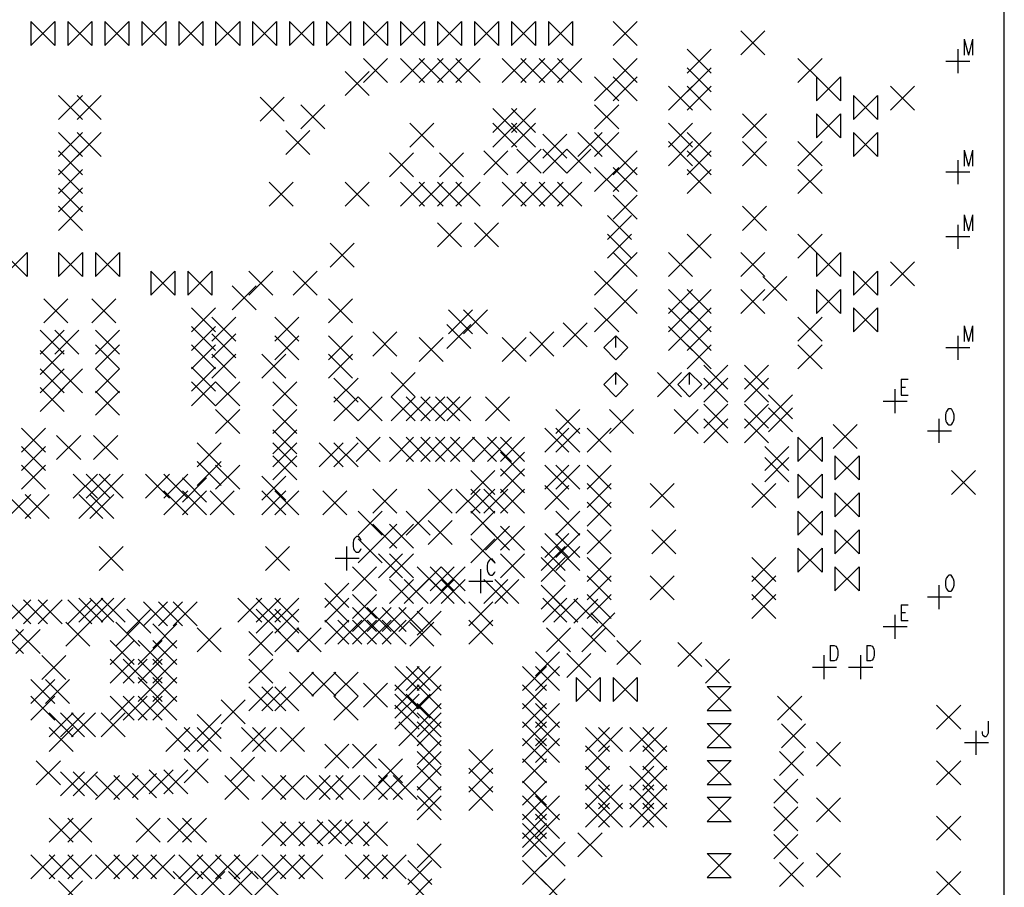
# Model space of a CAD drawing. Extents: x 11.9 to 28.1, y 10.8 to 21.2.
# Tile 29 of 43: x 20.8 to 23.4, y 17.4 to 19.7. Entities that reach past the tile are written whole.
import ezdxf

# ---------------------------------------------------------------- set-up
doc = ezdxf.new("R2010")
doc.units = 0
doc.header["$MEASUREMENT"] = 0
doc.layers.add('LAYNR1', color=2, linetype='Continuous')

msp = doc.modelspace()

# ---------------------------------------------------------------- linework, layer by layer
at = {"layer": 'LAYNR1', "color": 7}
for points in [[(23.448, 14.641), (23.448, 20.041)], [(20.815, 19.658), (20.88, 19.723)], [(20.88, 19.658), (20.815, 19.723)], [(20.815, 19.723), (20.815, 19.658)], [(20.88, 19.723), (20.88, 19.658)], [(20.915, 19.658), (20.98, 19.723)], [(20.98, 19.658), (20.915, 19.723)], [(20.915, 19.723), (20.915, 19.658)], [(20.98, 19.723), (20.98, 19.658)], [(21.015, 19.658), (21.08, 19.723)], [(21.08, 19.658), (21.015, 19.723)], [(21.015, 19.723), (21.015, 19.658)], [(21.08, 19.723), (21.08, 19.658)], [(21.115, 19.658), (21.18, 19.723)], [(21.18, 19.658), (21.115, 19.723)], [(21.115, 19.723), (21.115, 19.658)], [(21.18, 19.723), (21.18, 19.658)], [(21.215, 19.658), (21.28, 19.723)], [(21.28, 19.658), (21.215, 19.723)], [(21.215, 19.723), (21.215, 19.658)], [(21.28, 19.723), (21.28, 19.658)], [(21.315, 19.658), (21.38, 19.723)], [(21.38, 19.658), (21.315, 19.723)], [(21.315, 19.723), (21.315, 19.658)], [(21.38, 19.723), (21.38, 19.658)], [(21.415, 19.658), (21.48, 19.723)], [(21.48, 19.658), (21.415, 19.723)], [(21.415, 19.723), (21.415, 19.658)], [(21.48, 19.723), (21.48, 19.658)], [(21.515, 19.658), (21.58, 19.723)], [(21.58, 19.658), (21.515, 19.723)], [(21.515, 19.723), (21.515, 19.658)], [(21.58, 19.723), (21.58, 19.658)], [(21.615, 19.658), (21.68, 19.723)], [(21.68, 19.658), (21.615, 19.723)], [(21.615, 19.723), (21.615, 19.658)], [(21.68, 19.723), (21.68, 19.658)], [(21.715, 19.658), (21.78, 19.723)], [(21.78, 19.658), (21.715, 19.723)], [(21.715, 19.723), (21.715, 19.658)], [(21.78, 19.723), (21.78, 19.658)], [(21.815, 19.658), (21.88, 19.723)], [(21.88, 19.658), (21.815, 19.723)], [(21.815, 19.723), (21.815, 19.658)], [(21.88, 19.723), (21.88, 19.658)], [(21.915, 19.658), (21.98, 19.723)], [(21.98, 19.658), (21.915, 19.723)], [(21.915, 19.723), (21.915, 19.658)], [(21.98, 19.723), (21.98, 19.658)], [(22.015, 19.658), (22.08, 19.723)], [(22.08, 19.658), (22.015, 19.723)], [(22.015, 19.723), (22.015, 19.658)], [(22.08, 19.723), (22.08, 19.658)], [(22.115, 19.658), (22.18, 19.723)], [(22.18, 19.658), (22.115, 19.723)], [(22.115, 19.723), (22.115, 19.658)], [(22.18, 19.723), (22.18, 19.658)], [(22.215, 19.658), (22.28, 19.723)], [(22.28, 19.658), (22.215, 19.723)], [(22.215, 19.723), (22.215, 19.658)], [(22.28, 19.723), (22.28, 19.658)], [(22.39, 19.658), (22.455, 19.723)], [(22.39, 19.723), (22.455, 19.658)], [(22.735, 19.633), (22.8, 19.698)], [(22.735, 19.698), (22.8, 19.633)], [(23.339, 19.675), (23.339, 19.632)], [(23.339, 19.675), (23.351, 19.632)], [(23.362, 19.675), (23.351, 19.632)], [(23.362, 19.675), (23.362, 19.632)], [(22.59, 19.583), (22.655, 19.648)], [(22.59, 19.648), (22.655, 19.583)], [(23.323, 19.583), (23.323, 19.648)], [(21.715, 19.558), (21.78, 19.623)], [(21.715, 19.623), (21.78, 19.558)], [(21.815, 19.558), (21.88, 19.623)], [(21.815, 19.623), (21.88, 19.558)], [(21.865, 19.558), (21.93, 19.623)], [(21.865, 19.623), (21.93, 19.558)], [(21.915, 19.558), (21.98, 19.623)], [(21.915, 19.623), (21.98, 19.558)], [(21.965, 19.558), (22.03, 19.623)], [(21.965, 19.623), (22.03, 19.558)], [(22.09, 19.558), (22.155, 19.623)], [(22.09, 19.623), (22.155, 19.558)], [(22.14, 19.558), (22.205, 19.623)], [(22.14, 19.623), (22.205, 19.558)], [(22.19, 19.558), (22.255, 19.623)], [(22.19, 19.623), (22.255, 19.558)], [(22.24, 19.558), (22.305, 19.623)], [(22.24, 19.623), (22.305, 19.558)], [(22.39, 19.558), (22.455, 19.623)], [(22.39, 19.623), (22.455, 19.558)], [(22.89, 19.558), (22.955, 19.623)], [(22.89, 19.623), (22.955, 19.558)], [(23.29, 19.616), (23.355, 19.616)], [(21.665, 19.523), (21.73, 19.588)], [(21.665, 19.588), (21.73, 19.523)], [(22.59, 19.533), (22.655, 19.598)], [(22.59, 19.598), (22.655, 19.533)], [(22.34, 19.508), (22.405, 19.573)], [(22.34, 19.573), (22.405, 19.508)], [(22.39, 19.508), (22.455, 19.573)], [(22.39, 19.573), (22.455, 19.508)], [(22.54, 19.483), (22.605, 19.548)], [(22.54, 19.548), (22.605, 19.483)], [(22.59, 19.483), (22.655, 19.548)], [(22.59, 19.548), (22.655, 19.483)], [(22.94, 19.508), (23.005, 19.573)], [(23.005, 19.508), (22.94, 19.573)], [(22.94, 19.573), (22.94, 19.508)], [(23.005, 19.573), (23.005, 19.508)], [(23.14, 19.483), (23.205, 19.548)], [(23.14, 19.548), (23.205, 19.483)], [(20.89, 19.458), (20.955, 19.523)], [(20.89, 19.523), (20.955, 19.458)], [(20.94, 19.458), (21.005, 19.523)], [(20.94, 19.523), (21.005, 19.458)], [(23.04, 19.458), (23.105, 19.523)], [(23.105, 19.458), (23.04, 19.523)], [(23.04, 19.523), (23.04, 19.458)], [(23.105, 19.523), (23.105, 19.458)], [(21.435, 19.453), (21.5, 19.518)], [(21.435, 19.518), (21.5, 19.453)], [(21.545, 19.433), (21.61, 19.498)], [(21.545, 19.498), (21.61, 19.433)], [(22.34, 19.433), (22.405, 19.498)], [(22.34, 19.498), (22.405, 19.433)], [(22.065, 19.423), (22.13, 19.488)], [(22.065, 19.488), (22.13, 19.423)], [(22.115, 19.423), (22.18, 19.488)], [(22.115, 19.488), (22.18, 19.423)], [(22.74, 19.408), (22.805, 19.473)], [(22.74, 19.473), (22.805, 19.408)], [(22.94, 19.408), (23.005, 19.473)], [(23.005, 19.408), (22.94, 19.473)], [(22.94, 19.473), (22.94, 19.408)], [(23.005, 19.473), (23.005, 19.408)], [(21.84, 19.383), (21.905, 19.448)], [(21.84, 19.448), (21.905, 19.383)], [(22.065, 19.383), (22.13, 19.448)], [(22.065, 19.448), (22.13, 19.383)], [(22.115, 19.383), (22.18, 19.448)], [(22.115, 19.448), (22.18, 19.383)], [(22.54, 19.383), (22.605, 19.448)], [(22.54, 19.448), (22.605, 19.383)], [(20.89, 19.358), (20.955, 19.423)], [(20.89, 19.423), (20.955, 19.358)], [(20.94, 19.358), (21.005, 19.423)], [(20.94, 19.423), (21.005, 19.358)], [(21.505, 19.363), (21.57, 19.428)], [(21.505, 19.428), (21.57, 19.363)], [(22.2, 19.353), (22.265, 19.418)], [(22.2, 19.418), (22.265, 19.353)], [(22.295, 19.358), (22.36, 19.423)], [(22.295, 19.423), (22.36, 19.358)], [(22.34, 19.358), (22.405, 19.423)], [(22.34, 19.423), (22.405, 19.358)], [(22.59, 19.358), (22.655, 19.423)], [(22.59, 19.423), (22.655, 19.358)], [(23.04, 19.358), (23.105, 19.423)], [(23.105, 19.358), (23.04, 19.423)], [(23.04, 19.423), (23.04, 19.358)], [(23.105, 19.423), (23.105, 19.358)], [(22.54, 19.333), (22.605, 19.398)], [(22.54, 19.398), (22.605, 19.333)], [(22.74, 19.333), (22.805, 19.398)], [(22.74, 19.398), (22.805, 19.333)], [(22.89, 19.333), (22.955, 19.398)], [(22.89, 19.398), (22.955, 19.333)], [(20.89, 19.308), (20.955, 19.373)], [(20.89, 19.373), (20.955, 19.308)], [(21.785, 19.303), (21.85, 19.368)], [(21.785, 19.368), (21.85, 19.303)], [(21.92, 19.303), (21.985, 19.368)], [(21.92, 19.368), (21.985, 19.303)], [(22.04, 19.308), (22.105, 19.373)], [(22.04, 19.373), (22.105, 19.308)], [(22.13, 19.313), (22.195, 19.378)], [(22.13, 19.378), (22.195, 19.313)], [(22.2, 19.313), (22.265, 19.378)], [(22.2, 19.378), (22.265, 19.313)], [(22.265, 19.313), (22.33, 19.378)], [(22.265, 19.378), (22.33, 19.313)], [(22.39, 19.308), (22.455, 19.373)], [(22.39, 19.373), (22.455, 19.308)], [(22.59, 19.308), (22.655, 19.373)], [(22.59, 19.373), (22.655, 19.308)], [(23.339, 19.375), (23.339, 19.332)], [(23.339, 19.375), (23.351, 19.332)], [(23.362, 19.375), (23.351, 19.332)], [(23.362, 19.375), (23.362, 19.332)], [(23.323, 19.283), (23.323, 19.348)], [(20.89, 19.258), (20.955, 19.323)], [(20.89, 19.323), (20.955, 19.258)], [(22.34, 19.263), (22.405, 19.328)], [(22.34, 19.328), (22.405, 19.263)], [(22.39, 19.263), (22.455, 19.328)], [(22.39, 19.328), (22.455, 19.263)], [(22.59, 19.258), (22.655, 19.323)], [(22.59, 19.323), (22.655, 19.258)], [(22.89, 19.258), (22.955, 19.323)], [(22.89, 19.323), (22.955, 19.258)], [(23.29, 19.316), (23.355, 19.316)], [(21.46, 19.223), (21.525, 19.288)], [(21.46, 19.288), (21.525, 19.223)], [(21.665, 19.223), (21.73, 19.288)], [(21.665, 19.288), (21.73, 19.223)], [(21.815, 19.223), (21.88, 19.288)], [(21.815, 19.288), (21.88, 19.223)], [(21.865, 19.223), (21.93, 19.288)], [(21.865, 19.288), (21.93, 19.223)], [(21.915, 19.223), (21.98, 19.288)], [(21.915, 19.288), (21.98, 19.223)], [(21.965, 19.223), (22.03, 19.288)], [(21.965, 19.288), (22.03, 19.223)], [(22.09, 19.223), (22.155, 19.288)], [(22.09, 19.288), (22.155, 19.223)], [(22.14, 19.223), (22.205, 19.288)], [(22.14, 19.288), (22.205, 19.223)], [(22.19, 19.223), (22.255, 19.288)], [(22.19, 19.288), (22.255, 19.223)], [(22.24, 19.223), (22.305, 19.288)], [(22.24, 19.288), (22.305, 19.223)], [(20.89, 19.208), (20.955, 19.273)], [(20.89, 19.273), (20.955, 19.208)], [(22.39, 19.188), (22.455, 19.253)], [(22.39, 19.253), (22.455, 19.188)], [(20.89, 19.158), (20.955, 19.223)], [(20.89, 19.223), (20.955, 19.158)], [(22.74, 19.158), (22.805, 19.223)], [(22.74, 19.223), (22.805, 19.158)], [(21.915, 19.113), (21.98, 19.178)], [(21.915, 19.178), (21.98, 19.113)], [(22.015, 19.113), (22.08, 19.178)], [(22.015, 19.178), (22.08, 19.113)], [(22.375, 19.133), (22.44, 19.198)], [(22.375, 19.198), (22.44, 19.133)], [(23.339, 19.2), (23.339, 19.157)], [(23.339, 19.2), (23.351, 19.157)], [(23.362, 19.2), (23.351, 19.157)], [(23.362, 19.2), (23.362, 19.157)], [(22.375, 19.083), (22.44, 19.148)], [(22.375, 19.148), (22.44, 19.083)], [(22.59, 19.083), (22.655, 19.148)], [(22.59, 19.148), (22.655, 19.083)], [(22.89, 19.083), (22.955, 19.148)], [(22.89, 19.148), (22.955, 19.083)], [(23.323, 19.108), (23.323, 19.173)], [(21.625, 19.058), (21.69, 19.123)], [(21.625, 19.123), (21.69, 19.058)], [(23.29, 19.141), (23.355, 19.141)], [(20.74, 19.033), (20.805, 19.098)], [(20.805, 19.033), (20.74, 19.098)], [(20.805, 19.098), (20.805, 19.033)], [(20.89, 19.033), (20.955, 19.098)], [(20.955, 19.033), (20.89, 19.098)], [(20.89, 19.098), (20.89, 19.033)], [(20.955, 19.098), (20.955, 19.033)], [(20.99, 19.033), (21.055, 19.098)], [(21.055, 19.033), (20.99, 19.098)], [(20.99, 19.098), (20.99, 19.033)], [(21.055, 19.098), (21.055, 19.033)], [(22.39, 19.033), (22.455, 19.098)], [(22.39, 19.098), (22.455, 19.033)], [(22.54, 19.033), (22.605, 19.098)], [(22.54, 19.098), (22.605, 19.033)], [(22.735, 19.033), (22.8, 19.098)], [(22.735, 19.098), (22.8, 19.033)], [(22.94, 19.033), (23.005, 19.098)], [(23.005, 19.033), (22.94, 19.098)], [(22.94, 19.098), (22.94, 19.033)], [(23.005, 19.098), (23.005, 19.033)], [(23.14, 19.008), (23.205, 19.073)], [(23.14, 19.073), (23.205, 19.008)], [(21.14, 18.983), (21.205, 19.048)], [(21.205, 18.983), (21.14, 19.048)], [(21.14, 19.048), (21.14, 18.983)], [(21.205, 19.048), (21.205, 18.983)], [(21.24, 18.983), (21.305, 19.048)], [(21.305, 18.983), (21.24, 19.048)], [(21.24, 19.048), (21.24, 18.983)], [(21.305, 19.048), (21.305, 18.983)], [(21.405, 18.983), (21.47, 19.048)], [(21.405, 19.048), (21.47, 18.983)], [(21.525, 18.983), (21.59, 19.048)], [(21.525, 19.048), (21.59, 18.983)], [(22.34, 18.983), (22.405, 19.048)], [(22.34, 19.048), (22.405, 18.983)], [(23.04, 18.983), (23.105, 19.048)], [(23.105, 18.983), (23.04, 19.048)], [(23.04, 19.048), (23.04, 18.983)], [(23.105, 19.048), (23.105, 18.983)], [(22.795, 18.968), (22.86, 19.033)], [(22.795, 19.033), (22.86, 18.968)], [(21.36, 18.943), (21.425, 19.008)], [(21.36, 19.008), (21.425, 18.943)], [(22.39, 18.933), (22.455, 18.998)], [(22.39, 18.998), (22.455, 18.933)], [(22.54, 18.933), (22.605, 18.998)], [(22.54, 18.998), (22.605, 18.933)], [(22.59, 18.933), (22.655, 18.998)], [(22.59, 18.998), (22.655, 18.933)], [(22.735, 18.933), (22.8, 18.998)], [(22.735, 18.998), (22.8, 18.933)], [(22.94, 18.933), (23.005, 18.998)], [(23.005, 18.933), (22.94, 18.998)], [(22.94, 18.998), (22.94, 18.933)], [(23.005, 18.998), (23.005, 18.933)], [(20.85, 18.908), (20.915, 18.973)], [(20.85, 18.973), (20.915, 18.908)], [(20.98, 18.908), (21.045, 18.973)], [(20.98, 18.973), (21.045, 18.908)], [(21.62, 18.908), (21.685, 18.973)], [(21.62, 18.973), (21.685, 18.908)], [(21.25, 18.883), (21.315, 18.948)], [(21.25, 18.948), (21.315, 18.883)], [(21.945, 18.878), (22.01, 18.943)], [(21.945, 18.943), (22.01, 18.878)], [(21.985, 18.878), (22.05, 18.943)], [(21.985, 18.943), (22.05, 18.878)], [(22.34, 18.883), (22.405, 18.948)], [(22.34, 18.948), (22.405, 18.883)], [(22.54, 18.883), (22.605, 18.948)], [(22.54, 18.948), (22.605, 18.883)], [(22.59, 18.883), (22.655, 18.948)], [(22.59, 18.948), (22.655, 18.883)], [(23.04, 18.883), (23.105, 18.948)], [(23.105, 18.883), (23.04, 18.948)], [(23.04, 18.948), (23.04, 18.883)], [(23.105, 18.948), (23.105, 18.883)], [(21.305, 18.858), (21.37, 18.923)], [(21.305, 18.923), (21.37, 18.858)], [(21.475, 18.858), (21.54, 18.923)], [(21.475, 18.923), (21.54, 18.858)], [(22.255, 18.843), (22.32, 18.908)], [(22.255, 18.908), (22.32, 18.843)], [(22.89, 18.858), (22.955, 18.923)], [(22.89, 18.923), (22.955, 18.858)], [(20.84, 18.823), (20.905, 18.888)], [(20.84, 18.888), (20.905, 18.823)], [(20.88, 18.823), (20.945, 18.888)], [(20.88, 18.888), (20.945, 18.823)], [(20.99, 18.823), (21.055, 18.888)], [(20.99, 18.888), (21.055, 18.823)], [(21.25, 18.833), (21.315, 18.898)], [(21.25, 18.898), (21.315, 18.833)], [(21.74, 18.818), (21.805, 18.883)], [(21.74, 18.883), (21.805, 18.818)], [(21.94, 18.838), (22.005, 18.903)], [(21.94, 18.903), (22.005, 18.838)], [(22.165, 18.818), (22.23, 18.883)], [(22.165, 18.883), (22.23, 18.818)], [(22.54, 18.833), (22.605, 18.898)], [(22.54, 18.898), (22.605, 18.833)], [(22.59, 18.833), (22.655, 18.898)], [(22.59, 18.898), (22.655, 18.833)], [(23.339, 18.9), (23.339, 18.857)], [(23.339, 18.9), (23.351, 18.857)], [(23.362, 18.9), (23.351, 18.857)], [(23.362, 18.9), (23.362, 18.857)], [(21.305, 18.813), (21.37, 18.878)], [(21.305, 18.878), (21.37, 18.813)], [(21.475, 18.808), (21.54, 18.873)], [(21.475, 18.873), (21.54, 18.808)], [(21.62, 18.808), (21.685, 18.873)], [(21.62, 18.873), (21.685, 18.808)], [(21.865, 18.803), (21.93, 18.868)], [(21.865, 18.868), (21.93, 18.803)], [(22.09, 18.803), (22.155, 18.868)], [(22.09, 18.868), (22.155, 18.803)], [(22.397, 18.873), (22.365, 18.841)], [(22.43, 18.841), (22.397, 18.873)], [(22.397, 18.841), (22.397, 18.873)], [(23.323, 18.808), (23.323, 18.873)], [(20.84, 18.768), (20.905, 18.833)], [(20.84, 18.833), (20.905, 18.768)], [(20.99, 18.783), (21.055, 18.848)], [(20.99, 18.848), (21.055, 18.783)], [(21.25, 18.783), (21.315, 18.848)], [(21.25, 18.848), (21.315, 18.783)], [(22.365, 18.841), (22.397, 18.808)], [(22.397, 18.808), (22.43, 18.841)], [(22.59, 18.783), (22.655, 18.848)], [(22.59, 18.848), (22.655, 18.783)], [(22.89, 18.783), (22.955, 18.848)], [(22.89, 18.848), (22.955, 18.783)], [(23.29, 18.841), (23.355, 18.841)], [(21.305, 18.758), (21.37, 18.823)], [(21.305, 18.823), (21.37, 18.758)], [(21.44, 18.758), (21.505, 18.823)], [(21.44, 18.823), (21.505, 18.758)], [(21.62, 18.758), (21.685, 18.823)], [(21.62, 18.823), (21.685, 18.758)], [(20.84, 18.718), (20.905, 18.783)], [(20.84, 18.783), (20.905, 18.718)], [(20.89, 18.718), (20.955, 18.783)], [(20.89, 18.783), (20.955, 18.718)], [(20.99, 18.718), (21.055, 18.783)], [(20.99, 18.783), (21.055, 18.718)], [(21.25, 18.723), (21.315, 18.788)], [(21.25, 18.788), (21.315, 18.723)], [(22.635, 18.728), (22.7, 18.793)], [(22.635, 18.793), (22.7, 18.728)], [(22.745, 18.728), (22.81, 18.793)], [(22.745, 18.793), (22.81, 18.728)], [(21.25, 18.683), (21.315, 18.748)], [(21.25, 18.748), (21.315, 18.683)], [(21.315, 18.683), (21.38, 18.748)], [(21.315, 18.748), (21.38, 18.683)], [(21.47, 18.683), (21.535, 18.748)], [(21.47, 18.748), (21.535, 18.683)], [(21.635, 18.693), (21.7, 18.758)], [(21.635, 18.758), (21.7, 18.693)], [(21.79, 18.708), (21.855, 18.773)], [(21.79, 18.773), (21.855, 18.708)], [(22.397, 18.773), (22.365, 18.741)], [(22.43, 18.741), (22.397, 18.773)], [(22.397, 18.741), (22.397, 18.773)], [(22.51, 18.708), (22.575, 18.773)], [(22.51, 18.773), (22.575, 18.708)], [(22.597, 18.773), (22.565, 18.741)], [(22.63, 18.741), (22.597, 18.773)], [(22.597, 18.741), (22.597, 18.773)], [(22.635, 18.693), (22.7, 18.758)], [(22.635, 18.758), (22.7, 18.693)], [(22.745, 18.693), (22.81, 18.758)], [(22.745, 18.758), (22.81, 18.693)], [(23.169, 18.755), (23.169, 18.712)], [(23.169, 18.755), (23.188, 18.755)], [(20.84, 18.668), (20.905, 18.733)], [(20.84, 18.733), (20.905, 18.668)], [(20.99, 18.658), (21.055, 18.723)], [(20.99, 18.723), (21.055, 18.658)], [(22.365, 18.741), (22.397, 18.708)], [(22.397, 18.708), (22.43, 18.741)], [(22.565, 18.741), (22.597, 18.708)], [(22.597, 18.708), (22.63, 18.741)], [(23.153, 18.663), (23.153, 18.728)], [(23.169, 18.734), (23.181, 18.734)], [(21.635, 18.643), (21.7, 18.708)], [(21.635, 18.708), (21.7, 18.643)], [(21.7, 18.643), (21.765, 18.708)], [(21.7, 18.708), (21.765, 18.643)], [(21.79, 18.643), (21.855, 18.708)], [(21.79, 18.708), (21.855, 18.643)], [(21.83, 18.643), (21.895, 18.708)], [(21.83, 18.708), (21.895, 18.643)], [(21.87, 18.643), (21.935, 18.708)], [(21.87, 18.708), (21.935, 18.643)], [(21.91, 18.643), (21.975, 18.708)], [(21.91, 18.708), (21.975, 18.643)], [(21.94, 18.643), (22.005, 18.708)], [(21.94, 18.708), (22.005, 18.643)], [(22.045, 18.643), (22.11, 18.708)], [(22.045, 18.708), (22.11, 18.643)], [(22.81, 18.648), (22.875, 18.713)], [(22.81, 18.713), (22.875, 18.648)], [(23.12, 18.696), (23.185, 18.696)], [(23.169, 18.712), (23.188, 18.712)], [(21.315, 18.608), (21.38, 18.673)], [(21.315, 18.673), (21.38, 18.608)], [(21.47, 18.608), (21.535, 18.673)], [(21.47, 18.673), (21.535, 18.608)], [(22.235, 18.608), (22.3, 18.673)], [(22.235, 18.673), (22.3, 18.608)], [(22.38, 18.608), (22.445, 18.673)], [(22.38, 18.673), (22.445, 18.608)], [(22.555, 18.608), (22.62, 18.673)], [(22.555, 18.673), (22.62, 18.608)], [(22.635, 18.623), (22.7, 18.688)], [(22.635, 18.688), (22.7, 18.623)], [(22.745, 18.623), (22.81, 18.688)], [(22.745, 18.688), (22.81, 18.623)], [(22.81, 18.613), (22.875, 18.678)], [(22.81, 18.678), (22.875, 18.613)], [(23.298, 18.675), (23.295, 18.673), (23.292, 18.668), (23.29, 18.664)], [(23.311, 18.664), (23.309, 18.668), (23.306, 18.673), (23.304, 18.675), (23.298, 18.675)], [(22.635, 18.583), (22.7, 18.648)], [(22.635, 18.648), (22.7, 18.583)], [(22.745, 18.583), (22.81, 18.648)], [(22.745, 18.648), (22.81, 18.583)], [(23.272, 18.583), (23.272, 18.648)], [(23.29, 18.664), (23.289, 18.658), (23.289, 18.648)], [(23.289, 18.648), (23.29, 18.642), (23.292, 18.638), (23.295, 18.634), (23.298, 18.632)], [(23.304, 18.632), (23.306, 18.634), (23.309, 18.638), (23.311, 18.642), (23.312, 18.648)], [(23.312, 18.648), (23.312, 18.658), (23.311, 18.664)], [(20.79, 18.558), (20.855, 18.623)], [(20.79, 18.623), (20.855, 18.558)], [(21.47, 18.553), (21.535, 18.618)], [(21.47, 18.618), (21.535, 18.553)], [(22.205, 18.558), (22.27, 18.623)], [(22.205, 18.623), (22.27, 18.558)], [(22.235, 18.558), (22.3, 18.623)], [(22.235, 18.623), (22.3, 18.558)], [(22.32, 18.558), (22.385, 18.623)], [(22.32, 18.623), (22.385, 18.558)], [(22.985, 18.568), (23.05, 18.633)], [(22.985, 18.633), (23.05, 18.568)], [(23.24, 18.616), (23.305, 18.616)], [(23.298, 18.632), (23.304, 18.632)], [(20.885, 18.538), (20.95, 18.603)], [(20.885, 18.603), (20.95, 18.538)], [(20.985, 18.538), (21.05, 18.603)], [(20.985, 18.603), (21.05, 18.538)], [(21.695, 18.533), (21.76, 18.598)], [(21.695, 18.598), (21.76, 18.533)], [(21.785, 18.533), (21.85, 18.598)], [(21.785, 18.598), (21.85, 18.533)], [(21.83, 18.533), (21.895, 18.598)], [(21.83, 18.598), (21.895, 18.533)], [(21.87, 18.533), (21.935, 18.598)], [(21.87, 18.598), (21.935, 18.533)], [(21.91, 18.533), (21.975, 18.598)], [(21.91, 18.598), (21.975, 18.533)], [(21.95, 18.533), (22.015, 18.598)], [(21.95, 18.598), (22.015, 18.533)], [(22.01, 18.533), (22.075, 18.598)], [(22.01, 18.598), (22.075, 18.533)], [(22.05, 18.533), (22.115, 18.598)], [(22.05, 18.598), (22.115, 18.533)], [(22.085, 18.533), (22.15, 18.598)], [(22.085, 18.598), (22.15, 18.533)], [(22.89, 18.533), (22.955, 18.598)], [(22.955, 18.533), (22.89, 18.598)], [(22.89, 18.598), (22.89, 18.533)], [(22.955, 18.598), (22.955, 18.533)], [(20.79, 18.508), (20.855, 18.573)], [(20.79, 18.573), (20.855, 18.508)], [(21.265, 18.518), (21.33, 18.583)], [(21.265, 18.583), (21.33, 18.518)], [(21.47, 18.518), (21.535, 18.583)], [(21.47, 18.583), (21.535, 18.518)], [(21.595, 18.518), (21.66, 18.583)], [(21.595, 18.583), (21.66, 18.518)], [(21.635, 18.518), (21.7, 18.583)], [(21.635, 18.583), (21.7, 18.518)], [(22.8, 18.508), (22.865, 18.573)], [(22.8, 18.573), (22.865, 18.508)], [(21.47, 18.483), (21.535, 18.548)], [(21.47, 18.548), (21.535, 18.483)], [(22.085, 18.493), (22.15, 18.558)], [(22.085, 18.558), (22.15, 18.493)], [(22.8, 18.478), (22.865, 18.543)], [(22.8, 18.543), (22.865, 18.478)], [(22.99, 18.483), (23.055, 18.548)], [(23.055, 18.483), (22.99, 18.548)], [(22.99, 18.548), (22.99, 18.483)], [(23.055, 18.548), (23.055, 18.483)], [(20.79, 18.458), (20.855, 18.523)], [(20.79, 18.523), (20.855, 18.458)], [(21.265, 18.468), (21.33, 18.533)], [(21.265, 18.533), (21.33, 18.468)], [(21.315, 18.458), (21.38, 18.523)], [(21.315, 18.523), (21.38, 18.458)], [(22.005, 18.443), (22.07, 18.508)], [(22.005, 18.508), (22.07, 18.443)], [(22.085, 18.448), (22.15, 18.513)], [(22.085, 18.513), (22.15, 18.448)], [(22.205, 18.458), (22.27, 18.523)], [(22.205, 18.523), (22.27, 18.458)], [(22.235, 18.458), (22.3, 18.523)], [(22.235, 18.523), (22.3, 18.458)], [(22.32, 18.458), (22.385, 18.523)], [(22.32, 18.523), (22.385, 18.458)], [(23.305, 18.443), (23.37, 18.508)], [(23.305, 18.508), (23.37, 18.443)], [(20.93, 18.433), (20.995, 18.498)], [(20.93, 18.498), (20.995, 18.433)], [(20.965, 18.433), (21.03, 18.498)], [(20.965, 18.498), (21.03, 18.433)], [(21, 18.433), (21.065, 18.498)], [(21, 18.498), (21.065, 18.433)], [(21.125, 18.433), (21.19, 18.498)], [(21.125, 18.498), (21.19, 18.433)], [(21.175, 18.433), (21.24, 18.498)], [(21.175, 18.498), (21.24, 18.433)], [(21.225, 18.423), (21.29, 18.488)], [(21.225, 18.488), (21.29, 18.423)], [(21.44, 18.428), (21.505, 18.493)], [(21.44, 18.493), (21.505, 18.428)], [(22.89, 18.433), (22.955, 18.498)], [(22.955, 18.433), (22.89, 18.498)], [(22.89, 18.498), (22.89, 18.433)], [(22.955, 18.498), (22.955, 18.433)], [(21.74, 18.393), (21.805, 18.458)], [(21.74, 18.458), (21.805, 18.393)], [(21.89, 18.393), (21.955, 18.458)], [(21.89, 18.458), (21.955, 18.393)], [(21.965, 18.393), (22.03, 18.458)], [(21.965, 18.458), (22.03, 18.393)], [(22.005, 18.393), (22.07, 18.458)], [(22.005, 18.458), (22.07, 18.393)], [(22.04, 18.393), (22.105, 18.458)], [(22.04, 18.458), (22.105, 18.393)], [(22.085, 18.393), (22.15, 18.458)], [(22.085, 18.458), (22.15, 18.393)], [(22.205, 18.403), (22.27, 18.468)], [(22.205, 18.468), (22.27, 18.403)], [(22.32, 18.408), (22.385, 18.473)], [(22.32, 18.473), (22.385, 18.408)], [(22.49, 18.408), (22.555, 18.473)], [(22.49, 18.473), (22.555, 18.408)], [(22.765, 18.408), (22.83, 18.473)], [(22.765, 18.473), (22.83, 18.408)], [(20.75, 18.378), (20.815, 18.443)], [(20.75, 18.443), (20.815, 18.378)], [(20.8, 18.378), (20.865, 18.443)], [(20.8, 18.443), (20.865, 18.378)], [(20.945, 18.378), (21.01, 18.443)], [(20.945, 18.443), (21.01, 18.378)], [(20.975, 18.378), (21.04, 18.443)], [(20.975, 18.443), (21.04, 18.378)], [(21.175, 18.388), (21.24, 18.453)], [(21.175, 18.453), (21.24, 18.388)], [(21.225, 18.388), (21.29, 18.453)], [(21.225, 18.453), (21.29, 18.388)], [(21.3, 18.388), (21.365, 18.453)], [(21.3, 18.453), (21.365, 18.388)], [(21.44, 18.388), (21.505, 18.453)], [(21.44, 18.453), (21.505, 18.388)], [(21.475, 18.388), (21.54, 18.453)], [(21.475, 18.453), (21.54, 18.388)], [(21.605, 18.388), (21.67, 18.453)], [(21.605, 18.453), (21.67, 18.388)], [(22.99, 18.383), (23.055, 18.448)], [(23.055, 18.383), (22.99, 18.448)], [(22.99, 18.448), (22.99, 18.383)], [(23.055, 18.448), (23.055, 18.383)], [(22.32, 18.358), (22.385, 18.423)], [(22.32, 18.423), (22.385, 18.358)], [(21.7, 18.333), (21.765, 18.398)], [(21.7, 18.398), (21.765, 18.333)], [(21.83, 18.333), (21.895, 18.398)], [(21.83, 18.398), (21.895, 18.333)], [(22.005, 18.333), (22.07, 18.398)], [(22.005, 18.398), (22.07, 18.333)], [(22.235, 18.333), (22.3, 18.398)], [(22.235, 18.398), (22.3, 18.333)], [(22.89, 18.333), (22.955, 18.398)], [(22.955, 18.333), (22.89, 18.398)], [(22.89, 18.398), (22.89, 18.333)], [(22.955, 18.398), (22.955, 18.333)], [(21.74, 18.298), (21.805, 18.363)], [(21.74, 18.363), (21.805, 18.298)], [(21.785, 18.298), (21.85, 18.363)], [(21.785, 18.363), (21.85, 18.298)], [(21.89, 18.308), (21.955, 18.373)], [(21.89, 18.373), (21.955, 18.308)], [(22.045, 18.293), (22.11, 18.358)], [(22.045, 18.358), (22.11, 18.293)], [(22.085, 18.293), (22.15, 18.358)], [(22.085, 18.358), (22.15, 18.293)], [(21.709, 18.319), (21.707, 18.323), (21.704, 18.327), (21.702, 18.33), (21.696, 18.33), (21.693, 18.327), (21.69, 18.323), (21.688, 18.319)], [(21.7, 18.258), (21.765, 18.323)], [(21.7, 18.323), (21.765, 18.258)], [(22.005, 18.258), (22.07, 18.323)], [(22.005, 18.323), (22.07, 18.258)], [(22.205, 18.273), (22.27, 18.338)], [(22.205, 18.338), (22.27, 18.273)], [(22.235, 18.273), (22.3, 18.338)], [(22.235, 18.338), (22.3, 18.273)], [(22.32, 18.283), (22.385, 18.348)], [(22.32, 18.348), (22.385, 18.283)], [(22.495, 18.283), (22.56, 18.348)], [(22.495, 18.348), (22.56, 18.283)], [(22.99, 18.283), (23.055, 18.348)], [(23.055, 18.283), (22.99, 18.348)], [(22.99, 18.348), (22.99, 18.283)], [(23.055, 18.348), (23.055, 18.283)], [(21, 18.238), (21.065, 18.303)], [(21, 18.303), (21.065, 18.238)], [(21.45, 18.238), (21.515, 18.303)], [(21.45, 18.303), (21.515, 18.238)], [(21.67, 18.238), (21.67, 18.303)], [(21.688, 18.319), (21.687, 18.313), (21.687, 18.303)], [(21.687, 18.303), (21.688, 18.297), (21.69, 18.293), (21.693, 18.289), (21.696, 18.287)], [(21.702, 18.287), (21.704, 18.289), (21.707, 18.293), (21.709, 18.297)], [(22.195, 18.238), (22.26, 18.303)], [(22.195, 18.303), (22.26, 18.238)], [(22.235, 18.238), (22.3, 18.303)], [(22.235, 18.303), (22.3, 18.238)], [(22.89, 18.233), (22.955, 18.298)], [(22.955, 18.233), (22.89, 18.298)], [(22.89, 18.298), (22.89, 18.233)], [(22.955, 18.298), (22.955, 18.233)], [(21.638, 18.271), (21.703, 18.271)], [(21.696, 18.287), (21.702, 18.287)], [(21.755, 18.218), (21.82, 18.283)], [(21.755, 18.283), (21.82, 18.218)], [(21.785, 18.218), (21.85, 18.283)], [(21.785, 18.283), (21.85, 18.218)], [(22.085, 18.218), (22.15, 18.283)], [(22.085, 18.283), (22.15, 18.218)], [(22.195, 18.208), (22.26, 18.273)], [(22.195, 18.273), (22.26, 18.208)], [(22.32, 18.208), (22.385, 18.273)], [(22.32, 18.273), (22.385, 18.208)], [(22.765, 18.208), (22.83, 18.273)], [(22.765, 18.273), (22.83, 18.208)], [(21.685, 18.183), (21.75, 18.248)], [(21.685, 18.248), (21.75, 18.183)], [(21.86, 18.183), (21.925, 18.248)], [(21.86, 18.248), (21.925, 18.183)], [(21.895, 18.183), (21.96, 18.248)], [(21.895, 18.248), (21.96, 18.183)], [(21.925, 18.183), (21.99, 18.248)], [(21.925, 18.248), (21.99, 18.183)], [(22.05, 18.257), (22.049, 18.251), (22.049, 18.241)], [(22.071, 18.257), (22.069, 18.261), (22.066, 18.265), (22.064, 18.268), (22.058, 18.268), (22.055, 18.265), (22.052, 18.261), (22.05, 18.257)], [(22.99, 18.183), (23.055, 18.248)], [(23.055, 18.183), (22.99, 18.248)], [(22.99, 18.248), (22.99, 18.183)], [(23.055, 18.248), (23.055, 18.183)], [(22.032, 18.176), (22.032, 18.241)], [(22.049, 18.241), (22.05, 18.235), (22.052, 18.231), (22.055, 18.227), (22.058, 18.225)], [(22.058, 18.225), (22.064, 18.225)], [(22.064, 18.225), (22.066, 18.227), (22.069, 18.231), (22.071, 18.235)], [(22.32, 18.158), (22.385, 18.223)], [(22.32, 18.223), (22.385, 18.158)], [(22.49, 18.158), (22.555, 18.223)], [(22.49, 18.223), (22.555, 18.158)], [(22.765, 18.158), (22.83, 18.223)], [(22.765, 18.223), (22.83, 18.158)], [(23.298, 18.225), (23.295, 18.222), (23.292, 18.218), (23.29, 18.214)], [(23.311, 18.214), (23.309, 18.218), (23.306, 18.222), (23.304, 18.225), (23.298, 18.225)], [(21.61, 18.138), (21.675, 18.203)], [(21.61, 18.203), (21.675, 18.138)], [(21.785, 18.148), (21.85, 18.213)], [(21.785, 18.213), (21.85, 18.148)], [(21.825, 18.148), (21.89, 18.213)], [(21.825, 18.213), (21.89, 18.148)], [(21.895, 18.148), (21.96, 18.213)], [(21.895, 18.213), (21.96, 18.148)], [(21.925, 18.148), (21.99, 18.213)], [(21.925, 18.213), (21.99, 18.148)], [(22, 18.209), (22.065, 18.209)], [(22.04, 18.148), (22.105, 18.213)], [(22.04, 18.213), (22.105, 18.148)], [(22.07, 18.148), (22.135, 18.213)], [(22.07, 18.213), (22.135, 18.148)], [(22.195, 18.133), (22.26, 18.198)], [(22.195, 18.198), (22.26, 18.133)], [(23.272, 18.133), (23.272, 18.198)], [(23.29, 18.214), (23.289, 18.208), (23.289, 18.198)], [(23.289, 18.198), (23.29, 18.192), (23.292, 18.188), (23.295, 18.184), (23.298, 18.182)], [(23.304, 18.182), (23.306, 18.184), (23.309, 18.188), (23.311, 18.192), (23.312, 18.198)], [(23.312, 18.198), (23.312, 18.208), (23.311, 18.214)], [(20.945, 18.098), (21.01, 18.163)], [(20.945, 18.163), (21.01, 18.098)], [(20.975, 18.098), (21.04, 18.163)], [(20.975, 18.163), (21.04, 18.098)], [(21.005, 18.098), (21.07, 18.163)], [(21.005, 18.163), (21.07, 18.098)], [(21.375, 18.098), (21.44, 18.163)], [(21.375, 18.163), (21.44, 18.098)], [(21.425, 18.098), (21.49, 18.163)], [(21.425, 18.163), (21.49, 18.098)], [(21.475, 18.098), (21.54, 18.163)], [(21.475, 18.163), (21.54, 18.098)], [(21.61, 18.098), (21.675, 18.163)], [(21.61, 18.163), (21.675, 18.098)], [(21.685, 18.108), (21.75, 18.173)], [(21.685, 18.173), (21.75, 18.108)], [(22.2, 18.098), (22.265, 18.163)], [(22.2, 18.163), (22.265, 18.098)], [(22.23, 18.098), (22.295, 18.163)], [(22.23, 18.163), (22.295, 18.098)], [(22.32, 18.108), (22.385, 18.173)], [(22.32, 18.173), (22.385, 18.108)], [(22.765, 18.108), (22.83, 18.173)], [(22.765, 18.173), (22.83, 18.108)], [(23.24, 18.166), (23.305, 18.166)], [(23.298, 18.182), (23.304, 18.182)], [(20.75, 18.093), (20.815, 18.158)], [(20.75, 18.158), (20.815, 18.093)], [(20.795, 18.093), (20.86, 18.158)], [(20.795, 18.158), (20.86, 18.093)], [(20.835, 18.093), (20.9, 18.158)], [(20.835, 18.158), (20.9, 18.093)], [(20.915, 18.093), (20.98, 18.158)], [(20.915, 18.158), (20.98, 18.093)], [(21.12, 18.088), (21.185, 18.153)], [(21.12, 18.153), (21.185, 18.088)], [(21.16, 18.088), (21.225, 18.153)], [(21.16, 18.153), (21.225, 18.088)], [(21.2, 18.088), (21.265, 18.153)], [(21.2, 18.153), (21.265, 18.088)], [(21.685, 18.073), (21.75, 18.138)], [(21.685, 18.138), (21.75, 18.073)], [(21.725, 18.073), (21.79, 18.138)], [(21.725, 18.138), (21.79, 18.073)], [(21.765, 18.073), (21.83, 18.138)], [(21.765, 18.138), (21.83, 18.073)], [(21.81, 18.073), (21.875, 18.138)], [(21.81, 18.138), (21.875, 18.073)], [(22, 18.088), (22.065, 18.153)], [(22, 18.153), (22.065, 18.088)], [(22.284, 18.095), (22.349, 18.16)], [(22.284, 18.16), (22.349, 18.095)], [(23.169, 18.145), (23.169, 18.102)], [(23.169, 18.145), (23.188, 18.145)], [(21.075, 18.068), (21.14, 18.133)], [(21.075, 18.133), (21.14, 18.068)], [(21.425, 18.068), (21.49, 18.133)], [(21.425, 18.133), (21.49, 18.068)], [(21.475, 18.068), (21.54, 18.133)], [(21.475, 18.133), (21.54, 18.068)], [(21.86, 18.063), (21.925, 18.128)], [(21.86, 18.128), (21.925, 18.063)], [(22.33, 18.058), (22.395, 18.123)], [(22.33, 18.123), (22.395, 18.058)], [(23.153, 18.053), (23.153, 18.118)], [(23.169, 18.124), (23.181, 18.124)], [(20.91, 18.033), (20.975, 18.098)], [(20.91, 18.098), (20.975, 18.033)], [(21.045, 18.033), (21.11, 18.098)], [(21.045, 18.098), (21.11, 18.033)], [(21.145, 18.028), (21.21, 18.093)], [(21.145, 18.093), (21.21, 18.028)], [(21.265, 18.018), (21.33, 18.083)], [(21.265, 18.083), (21.33, 18.018)], [(21.475, 18.018), (21.54, 18.083)], [(21.475, 18.083), (21.54, 18.018)], [(21.535, 18.018), (21.6, 18.083)], [(21.535, 18.083), (21.6, 18.018)], [(21.61, 18.038), (21.675, 18.103)], [(21.61, 18.103), (21.675, 18.038)], [(21.645, 18.038), (21.71, 18.103)], [(21.645, 18.103), (21.71, 18.038)], [(21.685, 18.038), (21.75, 18.103)], [(21.685, 18.103), (21.75, 18.038)], [(21.725, 18.038), (21.79, 18.103)], [(21.725, 18.103), (21.79, 18.038)], [(21.765, 18.038), (21.83, 18.103)], [(21.765, 18.103), (21.83, 18.038)], [(21.84, 18.033), (21.905, 18.098)], [(21.84, 18.098), (21.905, 18.033)], [(22, 18.038), (22.065, 18.103)], [(22, 18.103), (22.065, 18.038)], [(22.21, 18.018), (22.275, 18.083)], [(22.21, 18.083), (22.275, 18.018)], [(22.305, 18.018), (22.37, 18.083)], [(22.305, 18.083), (22.37, 18.018)], [(23.12, 18.086), (23.185, 18.086)], [(23.169, 18.102), (23.188, 18.102)], [(20.73, 18.013), (20.795, 18.078)], [(20.73, 18.078), (20.795, 18.013)], [(20.775, 18.013), (20.84, 18.078)], [(20.775, 18.078), (20.84, 18.013)], [(21.405, 18.008), (21.47, 18.073)], [(21.405, 18.073), (21.47, 18.008)], [(21.03, 17.983), (21.095, 18.048)], [(21.03, 18.048), (21.095, 17.983)], [(21.105, 17.983), (21.17, 18.048)], [(21.105, 18.048), (21.17, 17.983)], [(21.145, 17.983), (21.21, 18.048)], [(21.145, 18.048), (21.21, 17.983)], [(22.4, 17.983), (22.465, 18.048)], [(22.4, 18.048), (22.465, 17.983)], [(22.565, 17.978), (22.63, 18.043)], [(22.565, 18.043), (22.63, 17.978)], [(22.977, 18.035), (22.977, 17.993)], [(22.977, 18.035), (22.988, 18.035), (22.992, 18.033), (22.995, 18.029), (22.997, 18.025)], [(23.076, 18.035), (23.076, 17.993)], [(23.076, 18.035), (23.086, 18.035), (23.091, 18.033), (23.093, 18.029), (23.095, 18.025)], [(20.845, 17.943), (20.91, 18.008)], [(20.845, 18.008), (20.91, 17.943)], [(22.18, 17.953), (22.245, 18.018)], [(22.18, 18.018), (22.245, 17.953)], [(22.265, 17.948), (22.33, 18.013)], [(22.265, 18.013), (22.33, 17.948)], [(22.961, 17.944), (22.961, 18.009)], [(22.998, 18.009), (22.997, 18.003), (22.995, 17.999), (22.992, 17.995), (22.988, 17.993)], [(22.997, 18.025), (22.998, 18.019), (22.998, 18.009)], [(23.06, 17.944), (23.06, 18.009)], [(23.096, 18.009), (23.095, 18.003), (23.093, 17.999), (23.091, 17.995), (23.086, 17.993)], [(23.095, 18.025), (23.096, 18.019), (23.096, 18.009)], [(21.03, 17.933), (21.095, 17.998)], [(21.03, 17.998), (21.095, 17.933)], [(21.065, 17.933), (21.13, 17.998)], [(21.065, 17.998), (21.13, 17.933)], [(21.105, 17.933), (21.17, 17.998)], [(21.105, 17.998), (21.17, 17.933)], [(21.145, 17.933), (21.21, 17.998)], [(21.145, 17.998), (21.21, 17.933)], [(21.405, 17.933), (21.47, 17.998)], [(21.405, 17.998), (21.47, 17.933)], [(21.8, 17.913), (21.865, 17.978)], [(21.8, 17.978), (21.865, 17.913)], [(21.83, 17.913), (21.895, 17.978)], [(21.83, 17.978), (21.895, 17.913)], [(21.86, 17.913), (21.925, 17.978)], [(21.86, 17.978), (21.925, 17.913)], [(22.145, 17.913), (22.21, 17.978)], [(22.145, 17.978), (22.21, 17.913)], [(22.18, 17.913), (22.245, 17.978)], [(22.18, 17.978), (22.245, 17.913)], [(22.64, 17.933), (22.705, 17.998)], [(22.64, 17.998), (22.705, 17.933)], [(22.929, 17.976), (22.994, 17.976)], [(22.988, 17.993), (22.977, 17.993)], [(23.027, 17.976), (23.092, 17.976)], [(23.086, 17.993), (23.076, 17.993)], [(21.515, 17.898), (21.58, 17.963)], [(21.515, 17.963), (21.58, 17.898)], [(21.575, 17.898), (21.64, 17.963)], [(21.575, 17.963), (21.64, 17.898)], [(21.635, 17.898), (21.7, 17.963)], [(21.635, 17.963), (21.7, 17.898)], [(20.815, 17.878), (20.88, 17.943)], [(20.815, 17.943), (20.88, 17.878)], [(20.855, 17.878), (20.92, 17.943)], [(20.855, 17.943), (20.92, 17.878)], [(21.105, 17.883), (21.17, 17.948)], [(21.105, 17.948), (21.17, 17.883)], [(21.145, 17.883), (21.21, 17.948)], [(21.145, 17.948), (21.21, 17.883)], [(21.405, 17.858), (21.47, 17.923)], [(21.405, 17.923), (21.47, 17.858)], [(21.44, 17.858), (21.505, 17.923)], [(21.44, 17.923), (21.505, 17.858)], [(21.475, 17.858), (21.54, 17.923)], [(21.475, 17.923), (21.54, 17.858)], [(21.715, 17.868), (21.78, 17.933)], [(21.715, 17.933), (21.78, 17.868)], [(21.8, 17.863), (21.865, 17.928)], [(21.8, 17.928), (21.865, 17.863)], [(21.86, 17.863), (21.925, 17.928)], [(21.86, 17.928), (21.925, 17.863)], [(22.145, 17.863), (22.21, 17.928)], [(22.145, 17.928), (22.21, 17.863)], [(22.29, 17.883), (22.355, 17.948)], [(22.355, 17.883), (22.29, 17.948)], [(22.29, 17.948), (22.29, 17.883)], [(22.355, 17.948), (22.355, 17.883)], [(22.39, 17.883), (22.455, 17.948)], [(22.455, 17.883), (22.39, 17.948)], [(22.39, 17.948), (22.39, 17.883)], [(22.455, 17.948), (22.455, 17.883)], [(22.709, 17.859), (22.644, 17.924)], [(22.644, 17.924), (22.709, 17.924)], [(22.709, 17.924), (22.644, 17.859)], [(20.815, 17.833), (20.88, 17.898)], [(20.815, 17.898), (20.88, 17.833)], [(21.03, 17.833), (21.095, 17.898)], [(21.03, 17.898), (21.095, 17.833)], [(21.065, 17.833), (21.13, 17.898)], [(21.065, 17.898), (21.13, 17.833)], [(21.105, 17.833), (21.17, 17.898)], [(21.105, 17.898), (21.17, 17.833)], [(21.145, 17.833), (21.21, 17.898)], [(21.145, 17.898), (21.21, 17.833)], [(21.635, 17.833), (21.7, 17.898)], [(21.635, 17.898), (21.7, 17.833)], [(21.8, 17.838), (21.865, 17.903)], [(21.8, 17.903), (21.865, 17.838)], [(21.83, 17.838), (21.895, 17.903)], [(21.83, 17.903), (21.895, 17.838)], [(22.835, 17.833), (22.9, 17.898)], [(22.835, 17.898), (22.9, 17.833)], [(21.33, 17.823), (21.395, 17.888)], [(21.33, 17.888), (21.395, 17.823)], [(21.8, 17.808), (21.865, 17.873)], [(21.8, 17.873), (21.865, 17.808)], [(21.86, 17.813), (21.925, 17.878)], [(21.86, 17.878), (21.925, 17.813)], [(22.145, 17.813), (22.21, 17.878)], [(22.145, 17.878), (22.21, 17.813)], [(22.18, 17.813), (22.245, 17.878)], [(22.18, 17.878), (22.245, 17.813)], [(23.265, 17.808), (23.33, 17.873)], [(23.265, 17.873), (23.33, 17.808)], [(20.865, 17.788), (20.93, 17.853)], [(20.865, 17.853), (20.93, 17.788)], [(20.895, 17.788), (20.96, 17.853)], [(20.895, 17.853), (20.96, 17.788)], [(20.925, 17.788), (20.99, 17.853)], [(20.925, 17.853), (20.99, 17.788)], [(21.005, 17.788), (21.07, 17.853)], [(21.005, 17.853), (21.07, 17.788)], [(21.265, 17.783), (21.33, 17.848)], [(21.265, 17.848), (21.33, 17.783)], [(21.86, 17.788), (21.925, 17.853)], [(21.86, 17.853), (21.925, 17.788)], [(22.644, 17.859), (22.709, 17.859)], [(21.81, 17.763), (21.875, 17.828)], [(21.81, 17.828), (21.875, 17.763)], [(21.86, 17.763), (21.925, 17.828)], [(21.86, 17.828), (21.925, 17.763)], [(22.145, 17.763), (22.21, 17.828)], [(22.145, 17.828), (22.21, 17.763)], [(22.18, 17.763), (22.245, 17.828)], [(22.18, 17.828), (22.245, 17.763)], [(22.709, 17.759), (22.644, 17.824)], [(22.644, 17.824), (22.709, 17.824)], [(22.709, 17.824), (22.644, 17.759)], [(22.845, 17.758), (22.91, 17.823)], [(22.845, 17.823), (22.91, 17.758)], [(23.404, 17.83), (23.404, 17.798), (23.402, 17.792), (23.401, 17.79), (23.398, 17.788)], [(20.865, 17.748), (20.93, 17.813)], [(20.865, 17.813), (20.93, 17.748)], [(21.18, 17.748), (21.245, 17.813)], [(21.18, 17.813), (21.245, 17.748)], [(21.23, 17.748), (21.295, 17.813)], [(21.23, 17.813), (21.295, 17.748)], [(21.265, 17.748), (21.33, 17.813)], [(21.265, 17.813), (21.33, 17.748)], [(21.385, 17.748), (21.45, 17.813)], [(21.385, 17.813), (21.45, 17.748)], [(21.415, 17.748), (21.48, 17.813)], [(21.415, 17.813), (21.48, 17.748)], [(21.49, 17.748), (21.555, 17.813)], [(21.49, 17.813), (21.555, 17.748)], [(22.315, 17.748), (22.38, 17.813)], [(22.315, 17.813), (22.38, 17.748)], [(22.35, 17.748), (22.415, 17.813)], [(22.35, 17.813), (22.415, 17.748)], [(22.435, 17.748), (22.5, 17.813)], [(22.435, 17.813), (22.5, 17.748)], [(22.47, 17.748), (22.535, 17.813)], [(22.47, 17.813), (22.535, 17.748)], [(23.372, 17.739), (23.372, 17.804)], [(23.395, 17.788), (23.392, 17.79), (23.39, 17.792), (23.389, 17.798), (23.389, 17.802)], [(21.61, 17.703), (21.675, 17.768)], [(21.61, 17.768), (21.675, 17.703)], [(21.685, 17.703), (21.75, 17.768)], [(21.685, 17.768), (21.75, 17.703)], [(21.86, 17.713), (21.925, 17.778)], [(21.86, 17.778), (21.925, 17.713)], [(22.145, 17.718), (22.21, 17.783)], [(22.145, 17.783), (22.21, 17.718)], [(22.18, 17.718), (22.245, 17.783)], [(22.18, 17.783), (22.245, 17.718)], [(22.315, 17.698), (22.38, 17.763)], [(22.315, 17.763), (22.38, 17.698)], [(22.47, 17.698), (22.535, 17.763)], [(22.47, 17.763), (22.535, 17.698)], [(22.94, 17.708), (23.005, 17.773)], [(22.94, 17.773), (23.005, 17.708)], [(23.34, 17.772), (23.405, 17.772)], [(23.398, 17.788), (23.395, 17.788)], [(21.86, 17.683), (21.925, 17.748)], [(21.86, 17.748), (21.925, 17.683)], [(22, 17.688), (22.065, 17.753)], [(22, 17.753), (22.065, 17.688)], [(22.644, 17.759), (22.709, 17.759)], [(22.84, 17.683), (22.905, 17.748)], [(22.84, 17.748), (22.905, 17.683)], [(20.83, 17.658), (20.895, 17.723)], [(20.83, 17.723), (20.895, 17.658)], [(21.23, 17.663), (21.295, 17.728)], [(21.23, 17.728), (21.295, 17.663)], [(21.355, 17.668), (21.42, 17.733)], [(21.355, 17.733), (21.42, 17.668)], [(21.755, 17.663), (21.82, 17.728)], [(21.755, 17.728), (21.82, 17.663)], [(22.145, 17.663), (22.21, 17.728)], [(22.145, 17.728), (22.21, 17.663)], [(22.709, 17.659), (22.644, 17.724)], [(22.644, 17.724), (22.709, 17.724)], [(22.709, 17.724), (22.644, 17.659)], [(23.265, 17.658), (23.33, 17.723)], [(23.265, 17.723), (23.33, 17.658)], [(20.895, 17.628), (20.96, 17.693)], [(20.895, 17.693), (20.96, 17.628)], [(20.93, 17.628), (20.995, 17.693)], [(20.93, 17.693), (20.995, 17.628)], [(20.99, 17.618), (21.055, 17.683)], [(20.99, 17.683), (21.055, 17.618)], [(21.04, 17.618), (21.105, 17.683)], [(21.04, 17.683), (21.105, 17.618)], [(21.09, 17.623), (21.155, 17.688)], [(21.09, 17.688), (21.155, 17.623)], [(21.135, 17.633), (21.2, 17.698)], [(21.135, 17.698), (21.2, 17.633)], [(21.175, 17.633), (21.24, 17.698)], [(21.175, 17.698), (21.24, 17.633)], [(21.34, 17.618), (21.405, 17.683)], [(21.34, 17.683), (21.405, 17.618)], [(21.44, 17.618), (21.505, 17.683)], [(21.44, 17.683), (21.505, 17.618)], [(21.49, 17.618), (21.555, 17.683)], [(21.49, 17.683), (21.555, 17.618)], [(21.56, 17.618), (21.625, 17.683)], [(21.56, 17.683), (21.625, 17.618)], [(21.595, 17.618), (21.66, 17.683)], [(21.595, 17.683), (21.66, 17.618)], [(21.64, 17.618), (21.705, 17.683)], [(21.64, 17.683), (21.705, 17.618)], [(21.715, 17.618), (21.78, 17.683)], [(21.715, 17.683), (21.78, 17.618)], [(21.755, 17.618), (21.82, 17.683)], [(21.755, 17.683), (21.82, 17.618)], [(21.795, 17.618), (21.86, 17.683)], [(21.795, 17.683), (21.86, 17.618)], [(21.86, 17.643), (21.925, 17.708)], [(21.86, 17.708), (21.925, 17.643)], [(22, 17.638), (22.065, 17.703)], [(22, 17.703), (22.065, 17.638)], [(22.315, 17.643), (22.38, 17.708)], [(22.315, 17.708), (22.38, 17.643)], [(22.435, 17.643), (22.5, 17.708)], [(22.435, 17.708), (22.5, 17.643)], [(22.47, 17.643), (22.535, 17.708)], [(22.47, 17.708), (22.535, 17.643)], [(22.145, 17.603), (22.21, 17.668)], [(22.145, 17.668), (22.21, 17.603)], [(22.315, 17.593), (22.38, 17.658)], [(22.315, 17.658), (22.38, 17.593)], [(22.35, 17.593), (22.415, 17.658)], [(22.35, 17.658), (22.415, 17.593)], [(22.435, 17.593), (22.5, 17.658)], [(22.435, 17.658), (22.5, 17.593)], [(22.47, 17.593), (22.535, 17.658)], [(22.47, 17.658), (22.535, 17.593)], [(22.644, 17.659), (22.709, 17.659)], [(22.825, 17.608), (22.89, 17.673)], [(22.825, 17.673), (22.89, 17.608)], [(21.86, 17.588), (21.925, 17.653)], [(21.86, 17.653), (21.925, 17.588)], [(22, 17.588), (22.065, 17.653)], [(22, 17.653), (22.065, 17.588)], [(21.86, 17.563), (21.925, 17.628)], [(21.86, 17.628), (21.925, 17.563)], [(22.145, 17.563), (22.21, 17.628)], [(22.145, 17.628), (22.21, 17.563)], [(22.18, 17.563), (22.245, 17.628)], [(22.18, 17.628), (22.245, 17.563)], [(22.315, 17.543), (22.38, 17.608)], [(22.315, 17.608), (22.38, 17.543)], [(22.35, 17.543), (22.415, 17.608)], [(22.35, 17.608), (22.415, 17.543)], [(22.435, 17.543), (22.5, 17.608)], [(22.435, 17.608), (22.5, 17.543)], [(22.47, 17.543), (22.535, 17.608)], [(22.47, 17.608), (22.535, 17.543)], [(22.709, 17.559), (22.644, 17.624)], [(22.644, 17.624), (22.709, 17.624)], [(22.709, 17.624), (22.644, 17.559)], [(22.94, 17.558), (23.005, 17.623)], [(22.94, 17.623), (23.005, 17.558)], [(22.145, 17.513), (22.21, 17.578)], [(22.145, 17.578), (22.21, 17.513)], [(22.18, 17.513), (22.245, 17.578)], [(22.18, 17.578), (22.245, 17.513)], [(22.825, 17.533), (22.89, 17.598)], [(22.825, 17.598), (22.89, 17.533)], [(20.865, 17.503), (20.93, 17.568)], [(20.865, 17.568), (20.93, 17.503)], [(20.915, 17.503), (20.98, 17.568)], [(20.915, 17.568), (20.98, 17.503)], [(21.1, 17.503), (21.165, 17.568)], [(21.1, 17.568), (21.165, 17.503)], [(21.185, 17.503), (21.25, 17.568)], [(21.185, 17.568), (21.25, 17.503)], [(21.225, 17.503), (21.29, 17.568)], [(21.225, 17.568), (21.29, 17.503)], [(21.44, 17.493), (21.505, 17.558)], [(21.44, 17.558), (21.505, 17.493)], [(21.49, 17.493), (21.555, 17.558)], [(21.49, 17.558), (21.555, 17.493)], [(21.54, 17.493), (21.605, 17.558)], [(21.54, 17.558), (21.605, 17.493)], [(21.59, 17.498), (21.655, 17.563)], [(21.59, 17.563), (21.655, 17.498)], [(21.62, 17.498), (21.685, 17.563)], [(21.62, 17.563), (21.685, 17.498)], [(21.665, 17.493), (21.73, 17.558)], [(21.665, 17.558), (21.73, 17.493)], [(21.715, 17.493), (21.78, 17.558)], [(21.715, 17.558), (21.78, 17.493)], [(22.145, 17.488), (22.21, 17.553)], [(22.145, 17.553), (22.21, 17.488)], [(22.644, 17.559), (22.709, 17.559)], [(23.265, 17.508), (23.33, 17.573)], [(23.265, 17.573), (23.33, 17.508)], [(22.145, 17.463), (22.21, 17.528)], [(22.145, 17.528), (22.21, 17.463)], [(22.295, 17.463), (22.36, 17.528)], [(22.295, 17.528), (22.36, 17.463)], [(22.825, 17.458), (22.89, 17.523)], [(22.825, 17.523), (22.89, 17.458)], [(21.86, 17.433), (21.925, 17.498)], [(21.86, 17.498), (21.925, 17.433)], [(22.195, 17.438), (22.26, 17.503)], [(22.195, 17.503), (22.26, 17.438)], [(22.709, 17.407), (22.644, 17.472)], [(22.644, 17.472), (22.709, 17.472)], [(22.709, 17.472), (22.644, 17.407)], [(22.94, 17.408), (23.005, 17.473)], [(22.94, 17.473), (23.005, 17.408)], [(20.815, 17.403), (20.88, 17.468)], [(20.815, 17.468), (20.88, 17.403)], [(20.865, 17.403), (20.93, 17.468)], [(20.865, 17.468), (20.93, 17.403)], [(20.915, 17.403), (20.98, 17.468)], [(20.915, 17.468), (20.98, 17.403)], [(20.99, 17.403), (21.055, 17.468)], [(20.99, 17.468), (21.055, 17.403)], [(21.04, 17.403), (21.105, 17.468)], [(21.04, 17.468), (21.105, 17.403)], [(21.09, 17.403), (21.155, 17.468)], [(21.09, 17.468), (21.155, 17.403)], [(21.14, 17.403), (21.205, 17.468)], [(21.14, 17.468), (21.205, 17.403)], [(21.215, 17.403), (21.28, 17.468)], [(21.215, 17.468), (21.28, 17.403)], [(21.265, 17.403), (21.33, 17.468)], [(21.265, 17.468), (21.33, 17.403)], [(21.315, 17.403), (21.38, 17.468)], [(21.315, 17.468), (21.38, 17.403)], [(21.365, 17.403), (21.43, 17.468)], [(21.365, 17.468), (21.43, 17.403)], [(21.44, 17.403), (21.505, 17.468)], [(21.44, 17.468), (21.505, 17.403)], [(21.49, 17.403), (21.555, 17.468)], [(21.49, 17.468), (21.555, 17.403)], [(21.54, 17.403), (21.605, 17.468)], [(21.54, 17.468), (21.605, 17.403)], [(21.665, 17.403), (21.73, 17.468)], [(21.665, 17.468), (21.73, 17.403)], [(21.715, 17.403), (21.78, 17.468)], [(21.715, 17.468), (21.78, 17.403)], [(21.765, 17.403), (21.83, 17.468)], [(21.765, 17.468), (21.83, 17.403)], [(21.835, 17.388), (21.9, 17.453)], [(21.835, 17.453), (21.9, 17.388)], [(22.145, 17.388), (22.21, 17.453)], [(22.145, 17.453), (22.21, 17.388)], [(22.84, 17.383), (22.905, 17.448)], [(22.84, 17.448), (22.905, 17.383)], [(21.2, 17.358), (21.265, 17.423)], [(21.2, 17.423), (21.265, 17.358)], [(21.275, 17.358), (21.34, 17.423)], [(21.275, 17.423), (21.34, 17.358)], [(21.35, 17.358), (21.415, 17.423)], [(21.35, 17.423), (21.415, 17.358)], [(21.42, 17.358), (21.485, 17.423)], [(21.42, 17.423), (21.485, 17.358)], [(23.265, 17.358), (23.33, 17.423)], [(23.265, 17.423), (23.33, 17.358)], [(20.89, 17.333), (20.955, 17.398)], [(20.89, 17.398), (20.955, 17.333)], [(21.835, 17.338), (21.9, 17.403)], [(21.835, 17.403), (21.9, 17.338)], [(22.195, 17.338), (22.26, 17.403)], [(22.195, 17.403), (22.26, 17.338)], [(22.644, 17.407), (22.709, 17.407)]]:
    msp.add_lwpolyline(points, dxfattribs=at)

doc.saveas('drawing.dxf')
